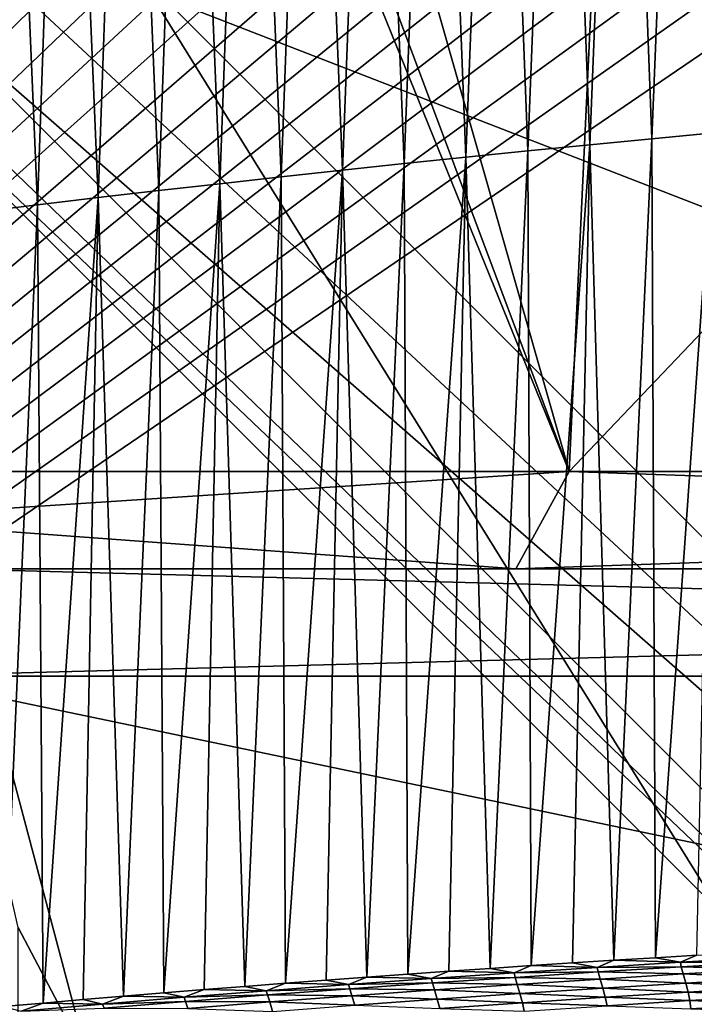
# Model space of a CAD drawing. Extents: x -54 to 446, y -6 to 1400.
# Tile 124 of 254: x -5.4 to -3.51, y 1333.78 to 1336.54. Entities that reach past the tile are written whole.
import ezdxf

# ---------------------------------------------------------------- set-up
doc = ezdxf.new("R2010")
doc.units = 0
doc.header["$LTSCALE"] = 52.148148
for name, color, linetype in [('1138', 7, 'CONTINUOUS'), ('1161', 7, 'CONTINUOUS'), ('1169', 7, 'CONTINUOUS'), ('1228', 7, 'CONTINUOUS'), ('1231', 7, 'CONTINUOUS'), ('1232', 7, 'CONTINUOUS'), ('15', 7, 'CONTINUOUS'), ('1519', 7, 'CONTINUOUS'), ('1523', 7, 'CONTINUOUS'), ('1576', 7, 'CONTINUOUS'), ('16', 7, 'CONTINUOUS'), ('36', 7, 'CONTINUOUS'), ('37', 7, 'CONTINUOUS'), ('38', 7, 'CONTINUOUS'), ('39', 7, 'CONTINUOUS'), ('4', 7, 'CONTINUOUS'), ('5', 7, 'CONTINUOUS'), ('6', 7, 'CONTINUOUS')]:
    doc.layers.add(name, color=color, linetype=linetype)

msp = doc.modelspace()

# ---------------------------------------------------------------- linework, layer by layer
at = {"layer": '1138', "color": 7, "linetype": 'CONTINUOUS'}
msp.add_3dface([(-5.2099, 1333.624, -15.128), (-5.4056, 1333.19, -15.0592), (-5.4058, 1333.9967, -14.9628), (-5.2099, 1333.624, -15.128)], dxfattribs=at)
at = {"layer": '1161', "color": 7, "linetype": 'CONTINUOUS'}
for points in [[(-9.8288, 1328.5, 9.8288), (0, 1328.5, 13.9), (-9.8285, 1344.3284, 9.8298), (-9.8288, 1328.5, 9.8288)], [(0, 1328.5, 13.9), (0, 1344.2574, 13.9), (-9.8285, 1344.3284, 9.8298), (0, 1328.5, 13.9)]]:
    msp.add_3dface(points, dxfattribs=at)
at = {"layer": '1169', "color": 7, "linetype": 'CONTINUOUS'}
for points in [[(0, 1330.6, -17), (-5.2099, 1333.624, -15.128), (-6, 1336.6, -17), (0, 1330.6, -17)], [(-6, 1336.6, -17), (-5.2099, 1333.624, -15.128), (-5.4058, 1333.9967, -14.9628), (-6, 1336.6, -17)]]:
    msp.add_3dface(points, dxfattribs=at)
at = {"layer": '1228', "color": 7, "linetype": 'CONTINUOUS'}
for points in [[(-1.45, 1335.2225, -18), (-5, 1336.6, -18), (-1.45, 1337.9775, -18), (-1.45, 1335.2225, -18)], [(-0.0003, 1331.6, -18), (-5, 1336.6, -18), (-1.45, 1335.2225, -18), (-0.0003, 1331.6, -18)]]:
    msp.add_3dface(points, dxfattribs=at)
at = {"layer": '1231', "color": 7, "linetype": 'CONTINUOUS'}
for points in [[(0, 1330.8929, -17.7071), (-5.7071, 1336.6, -17.7071), (-0.0003, 1331.6, -18), (0, 1330.8929, -17.7071)], [(-0.0003, 1331.6, -18), (-5.7071, 1336.6, -17.7071), (-5.3827, 1336.6, -17.9239), (-0.0003, 1331.6, -18)], [(-5, 1336.6, -18), (-0.0003, 1331.6, -18), (-5.3827, 1336.6, -17.9239), (-5, 1336.6, -18)]]:
    msp.add_3dface(points, dxfattribs=at)
at = {"layer": '1232', "color": 7, "linetype": 'CONTINUOUS'}
for points in [[(0, 1330.6, -17), (-6, 1336.6, -17), (0, 1330.8929, -17.7071), (0, 1330.6, -17)], [(-6, 1336.6, -17), (-5.9239, 1336.6, -17.3827), (0, 1330.8929, -17.7071), (-6, 1336.6, -17)], [(-5.9239, 1336.6, -17.3827), (-5.7071, 1336.6, -17.7071), (0, 1330.8929, -17.7071), (-5.9239, 1336.6, -17.3827)]]:
    msp.add_3dface(points, dxfattribs=at)
at = {"layer": '15', "linetype": 'CONTINUOUS'}
for points in [[(-7.7245, 1335.272), (-6.0622, 1343, -3.5), (-3.8626, 1335.272, -6.6894), (-7.7245, 1335.272)], [(-6.0622, 1343, -3.5), (-3.5, 1343, -6.0622), (-3.8626, 1335.272, -6.6894), (-6.0622, 1343, -3.5)], [(-3.5, 1343, -6.0622), (3.5, 1343, -6.0622), (-3.8626, 1335.272, -6.6894), (-3.5, 1343, -6.0622)], [(-3.8626, 1335.272, -6.6894), (3.5, 1343, -6.0622), (3.8626, 1335.272, -6.6894), (-3.8626, 1335.272, -6.6894)]]:
    msp.add_3dface(points, dxfattribs=at)
at = {"layer": '1519', "color": 7, "linetype": 'CONTINUOUS'}
for points in [[(-3.9689, 1333.8896, 15.9714), (-3.7845, 1333.8845, 16.0135), (-3.8532, 1333.8972, 16.0033), (-3.9689, 1333.8896, 15.9714)], [(-3.8532, 1333.8972, 16.0033), (-3.7845, 1333.8845, 16.0135), (-3.7375, 1333.9047, 16.0343), (-3.8532, 1333.8972, 16.0033)], [(-3.7845, 1333.8845, 16.0135), (-3.5515, 1333.8989, 16.074), (-3.7375, 1333.9047, 16.0343), (-3.7845, 1333.8845, 16.0135)], [(-3.7845, 1333.8845, 16.0135), (-3.5492, 1333.886, 16.0527), (-3.5515, 1333.8989, 16.074), (-3.7845, 1333.8845, 16.0135)], [(-3.7375, 1333.9047, 16.0343), (-3.5515, 1333.8989, 16.074), (-3.6217, 1333.9119, 16.0643), (-3.7375, 1333.9047, 16.0343)], [(-3.6217, 1333.9119, 16.0643), (-3.5515, 1333.8989, 16.074), (-3.506, 1333.919, 16.0933), (-3.6217, 1333.9119, 16.0643)], [(-3.5515, 1333.8989, 16.074), (-3.3183, 1333.9127, 16.1307), (-3.506, 1333.919, 16.0933), (-3.5515, 1333.8989, 16.074)], [(-3.5515, 1333.8989, 16.074), (-3.3164, 1333.8994, 16.1103), (-3.3183, 1333.9127, 16.1307), (-3.5515, 1333.8989, 16.074)], [(-3.5492, 1333.886, 16.0527), (-3.3164, 1333.8994, 16.1103), (-3.5515, 1333.8989, 16.074), (-3.5492, 1333.886, 16.0527)], [(-3.5492, 1333.886, 16.0527), (-3.3108, 1333.8797, 16.1412), (-3.3164, 1333.8994, 16.1103), (-3.5492, 1333.886, 16.0527)], [(-4.4291, 1333.8575, 15.8349), (-4.2493, 1333.8533, 15.8813), (-4.3145, 1333.8658, 15.8704), (-4.4291, 1333.8575, 15.8349)], [(-4.3145, 1333.8658, 15.8704), (-4.2493, 1333.8533, 15.8813), (-4.1996, 1333.8739, 15.9049), (-4.3145, 1333.8658, 15.8704)], [(-4.2493, 1333.8533, 15.8813), (-4.0172, 1333.8692, 15.9493), (-4.1996, 1333.8739, 15.9049), (-4.2493, 1333.8533, 15.8813)], [(-4.2493, 1333.8533, 15.8813), (-4.0142, 1333.8569, 15.9264), (-4.0172, 1333.8692, 15.9493), (-4.2493, 1333.8533, 15.8813)], [(-4.1996, 1333.8739, 15.9049), (-4.0172, 1333.8692, 15.9493), (-4.0844, 1333.8818, 15.9386), (-4.1996, 1333.8739, 15.9049)], [(-4.0844, 1333.8818, 15.9386), (-4.0172, 1333.8692, 15.9493), (-3.9689, 1333.8896, 15.9714), (-4.0844, 1333.8818, 15.9386)], [(-4.0172, 1333.8692, 15.9493), (-3.7845, 1333.8845, 16.0135), (-3.9689, 1333.8896, 15.9714), (-4.0172, 1333.8692, 15.9493)], [(-4.0172, 1333.8692, 15.9493), (-3.7819, 1333.8719, 15.9914), (-3.7845, 1333.8845, 16.0135), (-4.0172, 1333.8692, 15.9493)], [(-4.0142, 1333.8569, 15.9264), (-3.7819, 1333.8719, 15.9914), (-4.0172, 1333.8692, 15.9493), (-4.0142, 1333.8569, 15.9264)], [(-4.0142, 1333.8569, 15.9264), (-3.7761, 1333.8522, 16.0259), (-3.7819, 1333.8719, 15.9914), (-4.0142, 1333.8569, 15.9264)], [(-3.7819, 1333.8719, 15.9914), (-3.5492, 1333.886, 16.0527), (-3.7845, 1333.8845, 16.0135), (-3.7819, 1333.8719, 15.9914)], [(-3.7819, 1333.8719, 15.9914), (-3.5435, 1333.8663, 16.0855), (-3.5492, 1333.886, 16.0527), (-3.7819, 1333.8719, 15.9914)], [(-3.7761, 1333.8522, 16.0259), (-3.5435, 1333.8663, 16.0855), (-3.7819, 1333.8719, 15.9914), (-3.7761, 1333.8522, 16.0259)], [(-3.7761, 1333.8522, 16.0259), (-3.5362, 1333.8408, 16.1305), (-3.5435, 1333.8663, 16.0855), (-3.7761, 1333.8522, 16.0259)], [(-3.5435, 1333.8663, 16.0855), (-3.3108, 1333.8797, 16.1412), (-3.5492, 1333.886, 16.0527), (-3.5435, 1333.8663, 16.0855)], [(-3.5435, 1333.8663, 16.0855), (-3.3035, 1333.8544, 16.1837), (-3.3108, 1333.8797, 16.1412), (-3.5435, 1333.8663, 16.0855)], [(-3.5362, 1333.8408, 16.1305), (-3.3035, 1333.8544, 16.1837), (-3.5435, 1333.8663, 16.0855), (-3.5362, 1333.8408, 16.1305)], [(-4.7711, 1333.8316, 15.7233), (-4.7113, 1333.8191, 15.7342), (-4.6574, 1333.8404, 15.7614), (-4.7711, 1333.8316, 15.7233)], [(-4.7113, 1333.8191, 15.7342), (-4.4808, 1333.8366, 15.8096), (-4.6574, 1333.8404, 15.7614), (-4.7113, 1333.8191, 15.7342)], [(-4.6574, 1333.8404, 15.7614), (-4.4808, 1333.8366, 15.8096), (-4.5434, 1333.849, 15.7986), (-4.6574, 1333.8404, 15.7614)], [(-4.5434, 1333.849, 15.7986), (-4.4808, 1333.8366, 15.8096), (-4.4291, 1333.8575, 15.8349), (-4.5434, 1333.849, 15.7986)], [(-4.4808, 1333.8366, 15.8096), (-4.2493, 1333.8533, 15.8813), (-4.4291, 1333.8575, 15.8349), (-4.4808, 1333.8366, 15.8096)], [(-4.4808, 1333.8366, 15.8096), (-4.246, 1333.8412, 15.8577), (-4.2493, 1333.8533, 15.8813), (-4.4808, 1333.8366, 15.8096)], [(-4.4772, 1333.8247, 15.7853), (-4.246, 1333.8412, 15.8577), (-4.4808, 1333.8366, 15.8096), (-4.4772, 1333.8247, 15.7853)], [(-4.4772, 1333.8247, 15.7853), (-4.24, 1333.8216, 15.8953), (-4.246, 1333.8412, 15.8577), (-4.4772, 1333.8247, 15.7853)], [(-4.246, 1333.8412, 15.8577), (-4.0142, 1333.8569, 15.9264), (-4.2493, 1333.8533, 15.8813), (-4.246, 1333.8412, 15.8577)], [(-4.246, 1333.8412, 15.8577), (-4.0083, 1333.8373, 15.9625), (-4.0142, 1333.8569, 15.9264), (-4.246, 1333.8412, 15.8577)], [(-4.24, 1333.8216, 15.8953), (-4.0083, 1333.8373, 15.9625), (-4.246, 1333.8412, 15.8577), (-4.24, 1333.8216, 15.8953)], [(-4.0083, 1333.8373, 15.9625), (-3.7761, 1333.8522, 16.0259), (-4.0142, 1333.8569, 15.9264), (-4.0083, 1333.8373, 15.9625)], [(-4.0083, 1333.8373, 15.9625), (-3.7687, 1333.8265, 16.0733), (-3.7761, 1333.8522, 16.0259), (-4.0083, 1333.8373, 15.9625)], [(-3.7687, 1333.8265, 16.0733), (-3.5362, 1333.8408, 16.1305), (-3.7761, 1333.8522, 16.0259), (-3.7687, 1333.8265, 16.0733)], [(-3.7687, 1333.8265, 16.0733), (-3.5294, 1333.8154, 16.1598), (-3.5362, 1333.8408, 16.1305), (-3.7687, 1333.8265, 16.0733)], [(-3.5362, 1333.8408, 16.1305), (-3.2968, 1333.829, 16.2111), (-3.3035, 1333.8544, 16.1837), (-3.5362, 1333.8408, 16.1305)], [(-3.5294, 1333.8154, 16.1598), (-3.2968, 1333.829, 16.2111), (-3.5362, 1333.8408, 16.1305), (-3.5294, 1333.8154, 16.1598)], [(-5.1107, 1333.8041, 15.6036), (-4.9409, 1333.801, 15.6551), (-4.9977, 1333.8134, 15.6444), (-5.1107, 1333.8041, 15.6036)], [(-4.9977, 1333.8134, 15.6444), (-4.9409, 1333.801, 15.6551), (-4.8846, 1333.8226, 15.6843), (-4.9977, 1333.8134, 15.6444)], [(-4.9409, 1333.801, 15.6551), (-4.7113, 1333.8191, 15.7342), (-4.8846, 1333.8226, 15.6843), (-4.9409, 1333.801, 15.6551)], [(-4.9409, 1333.801, 15.6551), (-4.7074, 1333.8075, 15.7093), (-4.7113, 1333.8191, 15.7342), (-4.9409, 1333.801, 15.6551)], [(-4.8846, 1333.8226, 15.6843), (-4.7113, 1333.8191, 15.7342), (-4.7711, 1333.8316, 15.7233), (-4.8846, 1333.8226, 15.6843)], [(-4.7113, 1333.8191, 15.7342), (-4.4772, 1333.8247, 15.7853), (-4.4808, 1333.8366, 15.8096), (-4.7113, 1333.8191, 15.7342)], [(-4.7074, 1333.8075, 15.7093), (-4.4772, 1333.8247, 15.7853), (-4.7113, 1333.8191, 15.7342), (-4.7074, 1333.8075, 15.7093)], [(-4.7074, 1333.8075, 15.7093), (-4.471, 1333.8052, 15.8244), (-4.4772, 1333.8247, 15.7853), (-4.7074, 1333.8075, 15.7093)], [(-4.471, 1333.8052, 15.8244), (-4.24, 1333.8216, 15.8953), (-4.4772, 1333.8247, 15.7853), (-4.471, 1333.8052, 15.8244)], [(-4.471, 1333.8052, 15.8244), (-4.2325, 1333.7956, 15.9471), (-4.24, 1333.8216, 15.8953), (-4.471, 1333.8052, 15.8244)], [(-4.24, 1333.8216, 15.8953), (-4.0008, 1333.8114, 16.0121), (-4.0083, 1333.8373, 15.9625), (-4.24, 1333.8216, 15.8953)], [(-4.2325, 1333.7956, 15.9471), (-4.0008, 1333.8114, 16.0121), (-4.24, 1333.8216, 15.8953), (-4.2325, 1333.7956, 15.9471)], [(-4.2325, 1333.7956, 15.9471), (-3.9938, 1333.7858, 16.0448), (-4.0008, 1333.8114, 16.0121), (-4.2325, 1333.7956, 15.9471)], [(-4.0008, 1333.8114, 16.0121), (-3.7687, 1333.8265, 16.0733), (-4.0083, 1333.8373, 15.9625), (-4.0008, 1333.8114, 16.0121)], [(-4.0008, 1333.8114, 16.0121), (-3.7618, 1333.801, 16.1043), (-3.7687, 1333.8265, 16.0733), (-4.0008, 1333.8114, 16.0121)], [(-3.9938, 1333.7858, 16.0448), (-3.7618, 1333.801, 16.1043), (-4.0008, 1333.8114, 16.0121), (-3.9938, 1333.7858, 16.0448)], [(-3.7618, 1333.801, 16.1043), (-3.5294, 1333.8154, 16.1598), (-3.7687, 1333.8265, 16.0733), (-3.7618, 1333.801, 16.1043)], [(-3.7618, 1333.801, 16.1043), (-3.5247, 1333.7917, 16.1736), (-3.5294, 1333.8154, 16.1598), (-3.7618, 1333.801, 16.1043)], [(-3.5294, 1333.8154, 16.1598), (-3.2923, 1333.8053, 16.2238), (-3.2968, 1333.829, 16.2111), (-3.5294, 1333.8154, 16.1598)], [(-3.5247, 1333.7917, 16.1736), (-3.2923, 1333.8053, 16.2238), (-3.5294, 1333.8154, 16.1598), (-3.5247, 1333.7917, 16.1736)], [(-5.4476, 1333.7751, 15.4759), (-5.3969, 1333.7625, 15.4858), (-5.3356, 1333.785, 15.5194), (-5.4476, 1333.7751, 15.4759)], [(-5.3969, 1333.7625, 15.4858), (-5.1694, 1333.7821, 15.5723), (-5.3356, 1333.785, 15.5194), (-5.3969, 1333.7625, 15.4858)], [(-5.3356, 1333.785, 15.5194), (-5.1694, 1333.7821, 15.5723), (-5.2232, 1333.7946, 15.5619), (-5.3356, 1333.785, 15.5194)], [(-5.2232, 1333.7946, 15.5619), (-5.1694, 1333.7821, 15.5723), (-5.1107, 1333.8041, 15.6036), (-5.2232, 1333.7946, 15.5619)], [(-5.1694, 1333.7821, 15.5723), (-4.9409, 1333.801, 15.6551), (-5.1107, 1333.8041, 15.6036), (-5.1694, 1333.7821, 15.5723)], [(-5.1694, 1333.7821, 15.5723), (-4.9367, 1333.7896, 15.6296), (-4.9409, 1333.801, 15.6551), (-5.1694, 1333.7821, 15.5723)], [(-5.165, 1333.7709, 15.5463), (-4.9367, 1333.7896, 15.6296), (-5.1694, 1333.7821, 15.5723), (-5.165, 1333.7709, 15.5463)], [(-5.165, 1333.7709, 15.5463), (-4.9304, 1333.77, 15.6713), (-4.9367, 1333.7896, 15.6296), (-5.165, 1333.7709, 15.5463)], [(-4.9367, 1333.7896, 15.6296), (-4.7074, 1333.8075, 15.7093), (-4.9409, 1333.801, 15.6551), (-4.9367, 1333.7896, 15.6296)], [(-4.9367, 1333.7896, 15.6296), (-4.7012, 1333.788, 15.7497), (-4.7074, 1333.8075, 15.7093), (-4.9367, 1333.7896, 15.6296)], [(-4.9304, 1333.77, 15.6713), (-4.7012, 1333.788, 15.7497), (-4.9367, 1333.7896, 15.6296), (-4.9304, 1333.77, 15.6713)], [(-4.9304, 1333.77, 15.6713), (-4.6936, 1333.7617, 15.8052), (-4.7012, 1333.788, 15.7497), (-4.9304, 1333.77, 15.6713)], [(-4.7012, 1333.788, 15.7497), (-4.471, 1333.8052, 15.8244), (-4.7074, 1333.8075, 15.7093), (-4.7012, 1333.788, 15.7497)], [(-4.7012, 1333.788, 15.7497), (-4.4634, 1333.779, 15.8781), (-4.471, 1333.8052, 15.8244), (-4.7012, 1333.788, 15.7497)], [(-4.6936, 1333.7617, 15.8052), (-4.4634, 1333.779, 15.8781), (-4.7012, 1333.788, 15.7497), (-4.6936, 1333.7617, 15.8052)], [(-4.4634, 1333.779, 15.8781), (-4.2325, 1333.7956, 15.9471), (-4.471, 1333.8052, 15.8244), (-4.4634, 1333.779, 15.8781)], [(-4.4634, 1333.779, 15.8781), (-4.2254, 1333.7699, 15.9812), (-4.2325, 1333.7956, 15.9471), (-4.4634, 1333.779, 15.8781)], [(-4.2254, 1333.7699, 15.9812), (-3.9938, 1333.7858, 16.0448), (-4.2325, 1333.7956, 15.9471), (-4.2254, 1333.7699, 15.9812)], [(-4.2254, 1333.7699, 15.9812), (-3.9887, 1333.7622, 16.0607), (-3.9938, 1333.7858, 16.0448), (-4.2254, 1333.7699, 15.9812)], [(-3.9938, 1333.7858, 16.0448), (-3.7569, 1333.7774, 16.1192), (-3.7618, 1333.801, 16.1043), (-3.9938, 1333.7858, 16.0448)], [(-3.9887, 1333.7622, 16.0607), (-3.7569, 1333.7774, 16.1192), (-3.9938, 1333.7858, 16.0448), (-3.9887, 1333.7622, 16.0607)], [(-3.7569, 1333.7774, 16.1192), (-3.5247, 1333.7917, 16.1736), (-3.7618, 1333.801, 16.1043), (-3.7569, 1333.7774, 16.1192)], [(-3.7569, 1333.7774, 16.1192), (-3.522, 1333.769, 16.1814), (-3.5247, 1333.7917, 16.1736), (-3.7569, 1333.7774, 16.1192)], [(-3.5247, 1333.7917, 16.1736), (-3.2898, 1333.7825, 16.2309), (-3.2923, 1333.8053, 16.2238), (-3.5247, 1333.7917, 16.1736)], [(-3.522, 1333.769, 16.1814), (-3.2898, 1333.7825, 16.2309), (-3.5247, 1333.7917, 16.1736), (-3.522, 1333.769, 16.1814)], [(-5.3969, 1333.7625, 15.4858), (-5.165, 1333.7709, 15.5463), (-5.1694, 1333.7821, 15.5723), (-5.3969, 1333.7625, 15.4858)], [(-3.522, 1333.769, 16.1814), (-3.2886, 1333.7613, 16.2353), (-3.2898, 1333.7825, 16.2309), (-3.522, 1333.769, 16.1814)]]:
    msp.add_3dface(points, dxfattribs=at)
at = {"layer": '1523', "color": 7, "linetype": 'CONTINUOUS'}
for points in [[(-5.5213, 1341.8429, 12.8653), (-5.3182, 1341.5811, 12.9505), (-9.9296, 1332.0576, 9.8693), (-5.5213, 1341.8429, 12.8653)], [(-5.3182, 1341.5811, 12.9505), (-5.0996, 1341.3196, 13.0382), (-9.9296, 1332.0576, 9.8693), (-5.3182, 1341.5811, 12.9505)], [(-5.0996, 1341.3196, 13.0382), (-4.8694, 1341.0637, 13.1259), (-9.9296, 1332.0576, 9.8693), (-5.0996, 1341.3196, 13.0382)], [(-4.8694, 1341.0637, 13.1259), (-4.7213, 1340.9093, 13.1799), (-9.9296, 1332.0576, 9.8693), (-4.8694, 1341.0637, 13.1259)], [(-4.7213, 1340.9093, 13.1799), (-4.5679, 1340.7572, 13.2338), (-9.9296, 1332.0576, 9.8693), (-4.7213, 1340.9093, 13.1799)], [(-4.5679, 1340.7572, 13.2338), (-4.4081, 1340.6071, 13.2879), (-9.9296, 1332.0576, 9.8693), (-4.5679, 1340.7572, 13.2338)], [(-4.4081, 1340.6071, 13.2879), (-4.237, 1340.4568, 13.3435), (-9.9296, 1332.0576, 9.8693), (-4.4081, 1340.6071, 13.2879)], [(-4.237, 1340.4568, 13.3435), (-4.0556, 1340.3066, 13.3997), (-9.9296, 1332.0576, 9.8693), (-4.237, 1340.4568, 13.3435)], [(-4.0556, 1340.3066, 13.3997), (-3.8747, 1340.1643, 13.4531), (-9.9296, 1332.0576, 9.8693), (-4.0556, 1340.3066, 13.3997)], [(-3.8747, 1340.1643, 13.4531), (-3.6935, 1340.0294, 13.504), (-9.9296, 1332.0576, 9.8693), (-3.8747, 1340.1643, 13.4531)], [(-3.6935, 1340.0294, 13.504), (-3.5192, 1339.9061, 13.5505), (-9.9296, 1332.0576, 9.8693), (-3.6935, 1340.0294, 13.504)], [(-3.5192, 1339.9061, 13.5505), (-3.3583, 1339.7983, 13.5912), (-9.9296, 1332.0576, 9.8693), (-3.5192, 1339.9061, 13.5505)], [(-3.3583, 1339.7983, 13.5912), (-3.2022, 1339.7004, 13.6289), (-9.9296, 1332.0576, 9.8693), (-3.3583, 1339.7983, 13.5912)], [(-3.2022, 1339.7004, 13.6289), (-3.0444, 1339.6077, 13.665), (-9.9296, 1332.0576, 9.8693), (-3.2022, 1339.7004, 13.6289)], [(-3.0444, 1339.6077, 13.665), (-2.8858, 1339.5209, 13.6993), (-9.9296, 1332.0576, 9.8693), (-3.0444, 1339.6077, 13.665)], [(-2.8858, 1339.5209, 13.6993), (-2.7211, 1339.4358, 13.733), (-9.9296, 1332.0576, 9.8693), (-2.8858, 1339.5209, 13.6993)], [(-2.7211, 1339.4358, 13.733), (-2.5507, 1339.3528, 13.7657), (-9.9296, 1332.0576, 9.8693), (-2.7211, 1339.4358, 13.733)], [(-2.5507, 1339.3528, 13.7657), (-2.3783, 1339.2737, 13.7965), (-9.9296, 1332.0576, 9.8693), (-2.5507, 1339.3528, 13.7657)], [(-2.3783, 1339.2737, 13.7965), (-2.2041, 1339.1984, 13.8254), (-9.9296, 1332.0576, 9.8693), (-2.3783, 1339.2737, 13.7965)], [(-2.2041, 1339.1984, 13.8254), (-2.0287, 1339.1273, 13.8522), (-9.9296, 1332.0576, 9.8693), (-2.2041, 1339.1984, 13.8254)], [(-2.0287, 1339.1273, 13.8522), (-1.8531, 1339.0608, 13.8768), (-9.9296, 1332.0576, 9.8693), (-2.0287, 1339.1273, 13.8522)], [(-1.8531, 1339.0608, 13.8768), (-1.6761, 1338.9985, 13.8993), (-9.9296, 1332.0576, 9.8693), (-1.8531, 1339.0608, 13.8768)], [(-1.6761, 1338.9985, 13.8993), (-1.497, 1338.9401, 13.9197), (-9.9296, 1332.0576, 9.8693), (-1.6761, 1338.9985, 13.8993)], [(-1.497, 1338.9401, 13.9197), (-1.3151, 1338.8856, 13.9381), (-9.9296, 1332.0576, 9.8693), (-1.497, 1338.9401, 13.9197)], [(-1.3151, 1338.8856, 13.9381), (-1.1259, 1338.8338, 13.9547), (-9.9296, 1332.0576, 9.8693), (-1.3151, 1338.8856, 13.9381)], [(-1.1259, 1338.8338, 13.9547), (-0.9304, 1338.7848, 13.969), (-9.9296, 1332.0576, 9.8693), (-1.1259, 1338.8338, 13.9547)], [(-0.9304, 1338.7848, 13.969), (-0.7199, 1338.738, 13.9815), (-9.9296, 1332.0576, 9.8693), (-0.9304, 1338.7848, 13.969)], [(-0.7199, 1338.738, 13.9815), (-0.4928, 1338.6931, 13.9913), (-9.9296, 1332.0576, 9.8693), (-0.7199, 1338.738, 13.9815)], [(-0.4928, 1338.6931, 13.9913), (-0.2505, 1338.6503, 13.9978), (-9.9296, 1332.0576, 9.8693), (-0.4928, 1338.6931, 13.9913)], [(-9.9296, 1332.0576, 9.8693), (-0.2505, 1338.6503, 13.9978), (-0.2385, 1332.9509, 13.998), (-9.9296, 1332.0576, 9.8693)]]:
    msp.add_3dface(points, dxfattribs=at)
at = {"layer": '1576', "color": 7, "linetype": 'CONTINUOUS'}
for points in [[(-3.3647, 1338.4859, 16.5635), (-3.5399, 1338.4644, 16.5167), (-3.4578, 1336.2201, 16.3226), (-3.3647, 1338.4859, 16.5635)], [(-3.7151, 1338.4425, 16.4677), (-3.89, 1338.4203, 16.4165), (-3.8054, 1336.1867, 16.2292), (-3.7151, 1338.4425, 16.4677)], [(-3.6317, 1336.2036, 16.2769), (-3.7151, 1338.4425, 16.4677), (-3.8054, 1336.1867, 16.2292), (-3.6317, 1336.2036, 16.2769)], [(-3.5399, 1338.4644, 16.5167), (-3.7151, 1338.4425, 16.4677), (-3.6317, 1336.2036, 16.2769), (-3.5399, 1338.4644, 16.5167)], [(-3.4578, 1336.2201, 16.3226), (-3.5399, 1338.4644, 16.5167), (-3.6317, 1336.2036, 16.2769), (-3.4578, 1336.2201, 16.3226)], [(-3.89, 1338.4203, 16.4165), (-4.0647, 1338.3978, 16.3631), (-3.9789, 1336.1695, 16.1793), (-3.89, 1338.4203, 16.4165)], [(-3.8054, 1336.1867, 16.2292), (-3.89, 1338.4203, 16.4165), (-3.9789, 1336.1695, 16.1793), (-3.8054, 1336.1867, 16.2292)], [(-4.0647, 1338.3978, 16.3631), (-4.2391, 1338.375, 16.3076), (-4.1522, 1336.1519, 16.1273), (-4.0647, 1338.3978, 16.3631)], [(-3.9789, 1336.1695, 16.1793), (-4.0647, 1338.3978, 16.3631), (-4.1522, 1336.1519, 16.1273), (-3.9789, 1336.1695, 16.1793)], [(-4.2391, 1338.375, 16.3076), (-4.413, 1338.3519, 16.25), (-4.3251, 1336.1339, 16.0732), (-4.2391, 1338.375, 16.3076)], [(-4.1522, 1336.1519, 16.1273), (-4.2391, 1338.375, 16.3076), (-4.3251, 1336.1339, 16.0732), (-4.1522, 1336.1519, 16.1273)], [(-4.413, 1338.3519, 16.25), (-4.5863, 1338.3284, 16.1902), (-4.4975, 1336.1156, 16.017), (-4.413, 1338.3519, 16.25)], [(-4.3251, 1336.1339, 16.0732), (-4.413, 1338.3519, 16.25), (-4.4975, 1336.1156, 16.017), (-4.3251, 1336.1339, 16.0732)], [(-4.7591, 1338.3046, 16.1284), (-4.9313, 1338.2805, 16.0644), (-4.8407, 1336.0778, 15.8985), (-4.7591, 1338.3046, 16.1284)], [(-4.6694, 1336.0969, 15.9588), (-4.7591, 1338.3046, 16.1284), (-4.8407, 1336.0778, 15.8985), (-4.6694, 1336.0969, 15.9588)], [(-4.5863, 1338.3284, 16.1902), (-4.7591, 1338.3046, 16.1284), (-4.6694, 1336.0969, 15.9588), (-4.5863, 1338.3284, 16.1902)], [(-4.4975, 1336.1156, 16.017), (-4.5863, 1338.3284, 16.1902), (-4.6694, 1336.0969, 15.9588), (-4.4975, 1336.1156, 16.017)], [(-4.9313, 1338.2805, 16.0644), (-5.1029, 1338.2561, 15.9983), (-5.0114, 1336.0584, 15.8362), (-4.9313, 1338.2805, 16.0644)], [(-4.8407, 1336.0778, 15.8985), (-4.9313, 1338.2805, 16.0644), (-5.0114, 1336.0584, 15.8362), (-4.8407, 1336.0778, 15.8985)], [(-5.1029, 1338.2561, 15.9983), (-5.274, 1338.2313, 15.9301), (-5.1816, 1336.0387, 15.7717), (-5.1029, 1338.2561, 15.9983)], [(-5.0114, 1336.0584, 15.8362), (-5.1029, 1338.2561, 15.9983), (-5.1816, 1336.0387, 15.7717), (-5.0114, 1336.0584, 15.8362)], [(-5.274, 1338.2313, 15.9301), (-5.4444, 1338.2062, 15.8598), (-5.3512, 1336.0186, 15.7052), (-5.274, 1338.2313, 15.9301)], [(-5.1816, 1336.0387, 15.7717), (-5.274, 1338.2313, 15.9301), (-5.3512, 1336.0186, 15.7052), (-5.1816, 1336.0387, 15.7717)], [(-5.3512, 1336.0186, 15.7052), (-5.4444, 1338.2062, 15.8598), (-5.5202, 1335.9981, 15.6366), (-5.3512, 1336.0186, 15.7052)], [(-3.6217, 1333.9119, 16.0643), (-3.4578, 1336.2201, 16.3226), (-3.6317, 1336.2036, 16.2769), (-3.6217, 1333.9119, 16.0643)], [(-3.6217, 1333.9119, 16.0643), (-3.506, 1333.919, 16.0933), (-3.4578, 1336.2201, 16.3226), (-3.6217, 1333.9119, 16.0643)], [(-3.9689, 1333.8896, 15.9714), (-3.8054, 1336.1867, 16.2292), (-3.9789, 1336.1695, 16.1793), (-3.9689, 1333.8896, 15.9714)], [(-3.9689, 1333.8896, 15.9714), (-3.8532, 1333.8972, 16.0033), (-3.8054, 1336.1867, 16.2292), (-3.9689, 1333.8896, 15.9714)], [(-3.8532, 1333.8972, 16.0033), (-3.7375, 1333.9047, 16.0343), (-3.8054, 1336.1867, 16.2292), (-3.8532, 1333.8972, 16.0033)], [(-3.7375, 1333.9047, 16.0343), (-3.6317, 1336.2036, 16.2769), (-3.8054, 1336.1867, 16.2292), (-3.7375, 1333.9047, 16.0343)], [(-3.7375, 1333.9047, 16.0343), (-3.6217, 1333.9119, 16.0643), (-3.6317, 1336.2036, 16.2769), (-3.7375, 1333.9047, 16.0343)], [(-4.0844, 1333.8818, 15.9386), (-3.9789, 1336.1695, 16.1793), (-4.1522, 1336.1519, 16.1273), (-4.0844, 1333.8818, 15.9386)], [(-4.0844, 1333.8818, 15.9386), (-3.9689, 1333.8896, 15.9714), (-3.9789, 1336.1695, 16.1793), (-4.0844, 1333.8818, 15.9386)], [(-4.4291, 1333.8575, 15.8349), (-4.3251, 1336.1339, 16.0732), (-4.4975, 1336.1156, 16.017), (-4.4291, 1333.8575, 15.8349)], [(-4.4291, 1333.8575, 15.8349), (-4.3145, 1333.8658, 15.8704), (-4.3251, 1336.1339, 16.0732), (-4.4291, 1333.8575, 15.8349)], [(-4.3145, 1333.8658, 15.8704), (-4.1522, 1336.1519, 16.1273), (-4.3251, 1336.1339, 16.0732), (-4.3145, 1333.8658, 15.8704)], [(-4.3145, 1333.8658, 15.8704), (-4.1996, 1333.8739, 15.9049), (-4.1522, 1336.1519, 16.1273), (-4.3145, 1333.8658, 15.8704)], [(-4.1996, 1333.8739, 15.9049), (-4.0844, 1333.8818, 15.9386), (-4.1522, 1336.1519, 16.1273), (-4.1996, 1333.8739, 15.9049)], [(-4.6574, 1333.8404, 15.7614), (-4.4975, 1336.1156, 16.017), (-4.6694, 1336.0969, 15.9588), (-4.6574, 1333.8404, 15.7614)], [(-4.6574, 1333.8404, 15.7614), (-4.5434, 1333.849, 15.7986), (-4.4975, 1336.1156, 16.017), (-4.6574, 1333.8404, 15.7614)], [(-4.5434, 1333.849, 15.7986), (-4.4291, 1333.8575, 15.8349), (-4.4975, 1336.1156, 16.017), (-4.5434, 1333.849, 15.7986)], [(-4.9977, 1333.8134, 15.6444), (-4.8407, 1336.0778, 15.8985), (-5.0114, 1336.0584, 15.8362), (-4.9977, 1333.8134, 15.6444)], [(-4.9977, 1333.8134, 15.6444), (-4.8846, 1333.8226, 15.6843), (-4.8407, 1336.0778, 15.8985), (-4.9977, 1333.8134, 15.6444)], [(-4.8846, 1333.8226, 15.6843), (-4.7711, 1333.8316, 15.7233), (-4.8407, 1336.0778, 15.8985), (-4.8846, 1333.8226, 15.6843)], [(-4.7711, 1333.8316, 15.7233), (-4.6694, 1336.0969, 15.9588), (-4.8407, 1336.0778, 15.8985), (-4.7711, 1333.8316, 15.7233)], [(-4.7711, 1333.8316, 15.7233), (-4.6574, 1333.8404, 15.7614), (-4.6694, 1336.0969, 15.9588), (-4.7711, 1333.8316, 15.7233)], [(-5.1107, 1333.8041, 15.6036), (-5.0114, 1336.0584, 15.8362), (-5.1816, 1336.0387, 15.7717), (-5.1107, 1333.8041, 15.6036)], [(-5.1107, 1333.8041, 15.6036), (-4.9977, 1333.8134, 15.6444), (-5.0114, 1336.0584, 15.8362), (-5.1107, 1333.8041, 15.6036)], [(-5.4476, 1333.7751, 15.4759), (-5.3512, 1336.0186, 15.7052), (-5.5202, 1335.9981, 15.6366), (-5.4476, 1333.7751, 15.4759)], [(-5.4476, 1333.7751, 15.4759), (-5.3356, 1333.785, 15.5194), (-5.3512, 1336.0186, 15.7052), (-5.4476, 1333.7751, 15.4759)], [(-5.3356, 1333.785, 15.5194), (-5.1816, 1336.0387, 15.7717), (-5.3512, 1336.0186, 15.7052), (-5.3356, 1333.785, 15.5194)], [(-5.3356, 1333.785, 15.5194), (-5.2232, 1333.7946, 15.5619), (-5.1816, 1336.0387, 15.7717), (-5.3356, 1333.785, 15.5194)], [(-5.2232, 1333.7946, 15.5619), (-5.1107, 1333.8041, 15.6036), (-5.1816, 1336.0387, 15.7717), (-5.2232, 1333.7946, 15.5619)]]:
    msp.add_3dface(points, dxfattribs=at)
at = {"layer": '16', "linetype": 'CONTINUOUS'}
for points in [[(5.75, 1332.3, -9.9593), (-5.75, 1332.3, -9.9593), (5.75, 1334.7, -9.9593), (5.75, 1332.3, -9.9593)], [(5.75, 1334.7, -9.9593), (-5.75, 1332.3, -9.9593), (-5.75, 1334.7, -9.9593), (5.75, 1334.7, -9.9593)]]:
    msp.add_3dface(points, dxfattribs=at)
at = {"layer": '36', "linetype": 'CONTINUOUS'}
for points in [[(-5.6, 1335, 9.6995), (-5.75, 1334.7, 9.9593), (5.75, 1334.7, 9.9593), (-5.6, 1335, 9.6995)], [(5.6, 1335, 9.6995), (-5.6, 1335, 9.6995), (5.75, 1334.7, 9.9593), (5.6, 1335, 9.6995)]]:
    msp.add_3dface(points, dxfattribs=at)
at = {"layer": '37', "linetype": 'CONTINUOUS'}
for points in [[(-5.6, 1335, -9.6995), (5.6, 1335, -9.6995), (-5.75, 1334.7, -9.9593), (-5.6, 1335, -9.6995)], [(5.6, 1335, -9.6995), (5.75, 1334.7, -9.9593), (-5.75, 1334.7, -9.9593), (5.6, 1335, -9.6995)]]:
    msp.add_3dface(points, dxfattribs=at)
at = {"layer": '38', "linetype": 'CONTINUOUS'}
for points in [[(-7.7245, 1335.272), (-8.0232, 1335), (-4.012, 1335, 6.9481), (-7.7245, 1335.272)], [(-3.8626, 1335.272, 6.6894), (-7.7245, 1335.272), (-4.012, 1335, 6.9481), (-3.8626, 1335.272, 6.6894)], [(-3.8626, 1335.272, 6.6894), (-4.012, 1335, 6.9481), (4.012, 1335, 6.9481), (-3.8626, 1335.272, 6.6894)], [(3.8626, 1335.272, 6.6894), (-3.8626, 1335.272, 6.6894), (4.012, 1335, 6.9481), (3.8626, 1335.272, 6.6894)]]:
    msp.add_3dface(points, dxfattribs=at)
at = {"layer": '39', "linetype": 'CONTINUOUS'}
for points in [[(-8.0232, 1335), (-7.7245, 1335.272), (-3.8626, 1335.272, -6.6894), (-8.0232, 1335)], [(-4.012, 1335, -6.9481), (-8.0232, 1335), (-3.8626, 1335.272, -6.6894), (-4.012, 1335, -6.9481)], [(4.012, 1335, -6.9481), (-4.012, 1335, -6.9481), (3.8626, 1335.272, -6.6894), (4.012, 1335, -6.9481)], [(-4.012, 1335, -6.9481), (-3.8626, 1335.272, -6.6894), (3.8626, 1335.272, -6.6894), (-4.012, 1335, -6.9481)]]:
    msp.add_3dface(points, dxfattribs=at)
at = {"layer": '4', "linetype": 'CONTINUOUS'}
for points in [[(-7, 1343), (-7.7245, 1335.272), (-3.8626, 1335.272, 6.6894), (-7, 1343)], [(-6.7615, 1343, 1.8117), (-7, 1343), (-3.8626, 1335.272, 6.6894), (-6.7615, 1343, 1.8117)], [(-6.0622, 1343, 3.5), (-6.7615, 1343, 1.8117), (-3.8626, 1335.272, 6.6894), (-6.0622, 1343, 3.5)], [(-3.5, 1343, 6.0622), (-6.0622, 1343, 3.5), (-3.8626, 1335.272, 6.6894), (-3.5, 1343, 6.0622)], [(3.8626, 1335.272, 6.6894), (-3.5, 1343, 6.0622), (-3.8626, 1335.272, 6.6894), (3.8626, 1335.272, 6.6894)]]:
    msp.add_3dface(points, dxfattribs=at)
at = {"layer": '5', "linetype": 'CONTINUOUS'}
for points in [[(-8.0232, 1335), (-4.012, 1335, -6.9481), (-11.2, 1335), (-8.0232, 1335)], [(-11.2, 1335), (-4.012, 1335, -6.9481), (-5.6, 1335, -9.6995), (-11.2, 1335)], [(-4.012, 1335, 6.9481), (-8.0232, 1335), (-5.6, 1335, 9.6995), (-4.012, 1335, 6.9481)], [(-5.6, 1335, -9.6995), (-4.012, 1335, -6.9481), (5.6, 1335, -9.6995), (-5.6, 1335, -9.6995)], [(4.012, 1335, 6.9481), (-4.012, 1335, 6.9481), (-5.6, 1335, 9.6995), (4.012, 1335, 6.9481)], [(5.6, 1335, 9.6995), (4.012, 1335, 6.9481), (-5.6, 1335, 9.6995), (5.6, 1335, 9.6995)], [(-4.012, 1335, -6.9481), (4.012, 1335, -6.9481), (5.6, 1335, -9.6995), (-4.012, 1335, -6.9481)]]:
    msp.add_3dface(points, dxfattribs=at)
at = {"layer": '6', "linetype": 'CONTINUOUS'}
for points in [[(-5.75, 1332.3, 9.9593), (5.75, 1332.3, 9.9593), (-5.75, 1334.7, 9.9593), (-5.75, 1332.3, 9.9593)], [(-5.75, 1334.7, 9.9593), (5.75, 1332.3, 9.9593), (5.75, 1334.7, 9.9593), (-5.75, 1334.7, 9.9593)]]:
    msp.add_3dface(points, dxfattribs=at)

doc.saveas('drawing.dxf')
